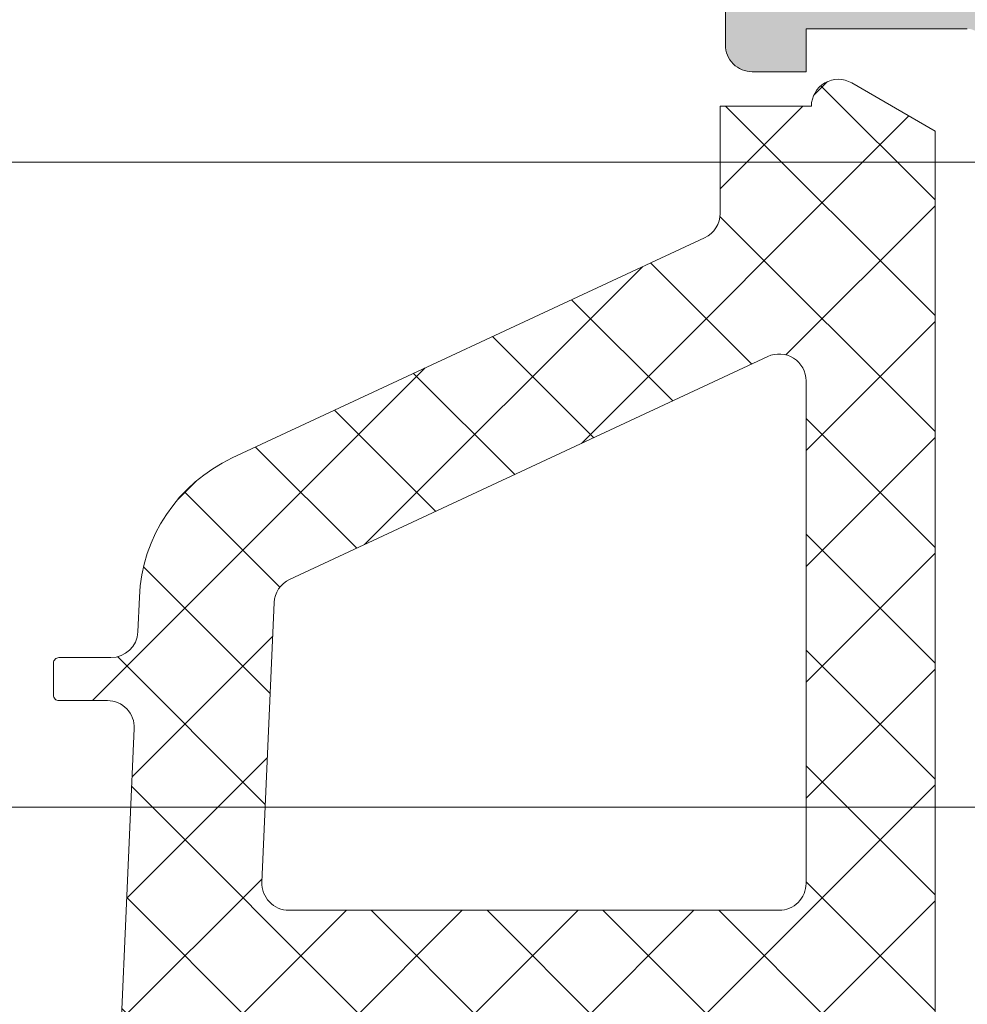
# Model space of a CAD drawing. Header units: millimetres. Extents: x 213386 to 506888, y 183055 to 450952.
# Tile 36 of 256: x 374986 to 375003, y 284341 to 284360. Entities that reach past the tile are written whole.
import ezdxf

# ---------------------------------------------------------------- set-up
doc = ezdxf.new("R2010")
doc.units = ezdxf.units.MM
doc.layers.add('FASÁDA DETAILNÍ', color=255, linetype='Continuous', lineweight=0)
pattern_1 = [(135, (393553.1330540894, 283048.1544064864), (-1.077630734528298, -1.077630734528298), []), (225, (393553.1330540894, 283048.1544064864), (1.077630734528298, -1.077630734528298), [])]

msp = doc.modelspace()

# ---------------------------------------------------------------- hatches: boundary and pattern name
at = {"layer": 'FASÁDA DETAILNÍ'}
h = msp.add_hatch(color=256, dxfattribs=at)
edge = h.paths.add_edge_path()
edge.add_arc((375021.9434573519, 284359.2163388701), 0.120000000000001, 360.0000000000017, 450.00000000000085, ccw=False)
edge.add_line((375022.0634573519, 284359.2163388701), (375022.0634573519, 284356.4563408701))
edge.add_arc((375022.3634573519, 284356.4563408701), 0.3000000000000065, 540, 629.9999999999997)
edge.add_line((375022.3634573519, 284356.1563408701), (375023.343431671, 284356.1563408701))
edge.add_arc((375023.343431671, 284356.4563408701), 0.3000000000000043, 269.9999999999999, 360)
edge.add_line((375023.643431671, 284356.4563408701), (375023.643431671, 284358.3363518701))
edge.add_arc((375023.7222987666, 284358.6038952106), 0.2789255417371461, 178.8371299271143, 253.5754054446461, ccw=False)
edge.add_line((375023.443430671, 284358.6095558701), (375023.443430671, 284359.06314987))
edge.add_arc((375023.7222681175, 284359.068818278), 0.2788950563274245, 106.41987641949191, 181.1645893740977, ccw=False)
edge.add_line((375023.643431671, 284359.3363388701), (375024.4436063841, 284359.3363388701))
edge.add_arc((375024.4436063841, 284360.3363388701), 0.9999999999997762, 269.9999999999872, 359.9999999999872)
edge.add_line((375025.4436063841, 284360.3363388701), (375025.4436063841, 284363.8363462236))
edge.add_arc((375024.443586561, 284363.8363264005), 1.000019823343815, 360.001135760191, 449.9988642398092)
edge.add_line((375024.4436063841, 284364.8363462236), (375023.9436063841, 284364.8363462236))
edge.add_line((375023.9436063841, 284364.8363462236), (375023.9436063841, 284362.3363462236))
edge.add_arc((375022.9435609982, 284362.3363916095), 1.000045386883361, 270.0026002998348, 359.9973997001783, ccw=False)
edge.add_line((375022.9436063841, 284361.3363462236), (375021.6435880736, 284361.3363462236))
edge.add_arc((375021.6436405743, 284362.3363987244), 1.000052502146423, 180.0030079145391, 269.9969920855, ccw=False)
edge.add_line((375020.6435880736, 284362.3363462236), (375020.6435880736, 284369.3363462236))
edge.add_arc((375021.1687098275, 284369.8363462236), 0.7250881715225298, 136.4038161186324, 223.5961838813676, ccw=False)
edge.add_line((375020.6435880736, 284370.3363462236), (375020.6435880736, 284376.3704343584))
edge.add_arc((375021.6436405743, 284376.3703818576), 1.000052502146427, 450.0030079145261, 539.9969920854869, ccw=False)
edge.add_line((375021.6435880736, 284377.3704343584), (375022.9436063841, 284377.3704343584))
edge.add_arc((375022.9435609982, 284376.3703889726), 1.000045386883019, 360.00260029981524, 449.9973997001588, ccw=False)
edge.add_line((375023.9436063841, 284376.3704343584), (375023.9436063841, 284374.8363462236))
edge.add_line((375023.9436063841, 284374.8363462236), (375024.5436124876, 284374.8363462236))
edge.add_line((375024.5436124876, 284374.8363462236), (375025.6435880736, 284375.9363523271))
edge.add_line((375025.6435880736, 284375.9363523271), (375025.6435880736, 284379.3363462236))
edge.add_line((375025.6435880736, 284379.3363462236), (374998.6436872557, 284379.3363462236))
edge.add_line((374998.6436872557, 284379.3363462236), (374998.6436872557, 284375.9363523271))
edge.add_line((374998.6436872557, 284375.9363523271), (374999.7436628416, 284374.8363462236))
edge.add_line((374999.7436628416, 284374.8363462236), (375000.3436689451, 284374.8363462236))
edge.add_line((375000.3436689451, 284374.8363462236), (375000.3436689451, 284376.3704343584))
edge.add_arc((375001.343714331, 284376.3703889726), 1.000045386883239, 450.0026002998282, 539.9973997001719, ccw=False)
edge.add_line((375001.3436689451, 284377.3704343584), (375002.6436872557, 284377.3704343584))
edge.add_arc((375002.6436347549, 284376.3703818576), 1.000052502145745, 360.00300791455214, 449.99699208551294, ccw=False)
edge.add_line((375003.6436872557, 284376.3704343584), (375003.6436872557, 284370.3363462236))
edge.add_arc((375003.1185655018, 284369.8363462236), 0.7250881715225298, 316.40381611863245, 403.59618388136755, ccw=False)
edge.add_line((375003.6436872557, 284369.3363462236), (375003.6436872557, 284362.3363462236))
edge.add_arc((375002.6436347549, 284362.3363987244), 1.000052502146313, 270.00300791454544, 359.99699208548, ccw=False)
edge.add_line((375002.6436872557, 284361.3363462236), (375001.3436689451, 284361.3363462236))
edge.add_arc((375001.343714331, 284362.3363916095), 1.000045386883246, 180.0026002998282, 269.9973997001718, ccw=False)
edge.add_line((375000.3436689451, 284362.3363462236), (375000.3436689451, 284364.8363462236))
edge.add_line((375000.3436689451, 284364.8363462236), (374999.8436689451, 284364.8363462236))
edge.add_arc((374999.8436887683, 284363.8363264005), 1.000019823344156, 450.0011357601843, 539.9988642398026)
edge.add_line((374998.8436689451, 284363.8363462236), (374998.8436689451, 284359.3363462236))
edge.add_arc((374999.343658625, 284359.3363359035), 0.4999896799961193, 539.9988173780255, 630.0011826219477)
edge.add_line((374999.3436689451, 284358.8363462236), (375000.3436689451, 284358.8363462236))
edge.add_line((375000.3436689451, 284358.8363462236), (375000.3436689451, 284359.6363492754))
edge.add_line((375000.3436689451, 284359.6363492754), (375003.3436842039, 284359.6363492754))
edge.add_arc((375003.343686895, 284359.3363415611), 0.3000077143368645, 359.99948607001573, 450.0005139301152, ccw=False)
edge.add_arc((375003.5648581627, 284359.068818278), 0.2788950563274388, 358.83541062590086, 433.58012358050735, ccw=False)
edge.add_line((375003.8436956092, 284359.0631498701), (375003.8436956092, 284358.6095558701))
edge.add_arc((375003.5648275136, 284358.6038952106), 0.2789255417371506, 286.4245945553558, 361.1628700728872, ccw=False)
edge.add_line((375003.6436946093, 284358.3363518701), (375003.6436946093, 284356.4563408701))
edge.add_arc((375003.9436946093, 284356.4563408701), 0.3000000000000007, 539.9999999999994, 629.9999999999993)
edge.add_line((375003.9436946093, 284356.1563408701), (375004.9236689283, 284356.1563408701))
edge.add_arc((375004.9236689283, 284356.4563408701), 0.3000000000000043, 270, 360)
edge.add_line((375005.2236689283, 284356.4563408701), (375005.2236689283, 284359.2163388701))
edge.add_arc((375005.3436689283, 284359.2163388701), 0.1200000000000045, 450, 539.9999999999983, ccw=False)
edge.add_line((375005.3436689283, 284359.3363388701), (375009.6436946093, 284359.3363388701))
edge.add_arc((375009.6436946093, 284358.8363388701), 0.4999999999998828, 360.000000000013, 450.0000000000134, ccw=False)
edge.add_line((375010.1436946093, 284358.8363388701), (375010.1436946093, 284358.13633887))
edge.add_line((375010.1436946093, 284358.13633887), (375008.7621991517, 284355.743518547))
edge.add_arc((375008.8818143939, 284355.6744586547), 0.1381197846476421, 509.9999999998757, 637.702437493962)
edge.add_arc((375008.4341960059, 284360.5158098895), 4.999999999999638, 275.3492280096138, 341.2905992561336)
edge.add_arc((375013.6435631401, 284358.7515836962), 0.5000000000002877, 378.7094007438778, 521.2905992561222, ccw=False)
edge.add_arc((375018.8529302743, 284360.5158098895), 4.999999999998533, 198.7094007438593, 264.6507719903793)
edge.add_arc((375018.4053118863, 284355.6744586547), 0.1381197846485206, 262.2975625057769, 389.9999999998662)
edge.add_line((375018.5249271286, 284355.743518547), (375017.143431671, 284358.13633887))
edge.add_line((375017.143431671, 284358.13633887), (375017.143431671, 284358.8363388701))
edge.add_arc((375017.643431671, 284358.8363388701), 0.5000000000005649, 449.9999999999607, 539.9999999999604, ccw=False)
edge.add_line((375017.643431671, 284359.3363388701), (375021.9434573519, 284359.3363388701))
edge = h.paths.add_edge_path(flags=16)
edge.add_arc((375006.6436796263, 284377.2363401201), 0.5, 450, 540, ccw=False)
edge.add_line((375006.6436796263, 284377.7363401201), (375018.6435880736, 284377.7363401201))
edge.add_arc((375018.6435880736, 284377.2363401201), 0.5, 360, 450, ccw=False)
edge.add_line((375019.1435880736, 284377.2363401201), (375019.1435880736, 284361.5363584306))
edge.add_arc((375018.6435880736, 284361.5363584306), 0.5, 270, 360, ccw=False)
edge.add_line((375018.6435880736, 284361.0363584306), (375006.6436796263, 284361.0363584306))
edge.add_arc((375006.6436796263, 284361.5363584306), 0.5, 180, 270, ccw=False)
edge.add_line((375006.1436796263, 284361.5363584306), (375006.1436796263, 284363.0363584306))
edge.add_line((375006.1436796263, 284363.0363584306), (375005.6436796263, 284363.0363584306))
edge.add_arc((375005.6436796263, 284363.5363584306), 0.5000000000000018, 180.0000000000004, 270, ccw=False)
edge.add_line((375005.1436796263, 284363.5363584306), (375005.1436796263, 284375.2363401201))
edge.add_arc((375005.6436796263, 284375.2363401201), 0.5, 450, 539.9999999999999, ccw=False)
edge.add_line((375005.6436796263, 284375.7363401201), (375006.1436796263, 284375.7363401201))
edge.add_line((375006.1436796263, 284375.7363401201), (375006.1436796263, 284377.2363401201))
h = msp.add_hatch(dxfattribs=at)
h.set_pattern_fill('LINIE', color=256, scale=1.2, angle=90, style=0)
h.set_pattern_definition([(90, (375022.9265501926, 284316.2117331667), (-1.2, 7.347638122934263e-17), [])])
edge = h.paths.add_edge_path()
edge.add_arc((375004.9527777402, 284319.7464295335), 0.2999999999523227, 359.9979246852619, 449.9979247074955)
edge.add_line((375004.9527886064, 284320.0464295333), (375004.1424572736, 284320.0464581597))
edge.add_arc((375004.1424727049, 284320.5464554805), 0.499997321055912, 179.9976177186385, 269.99823168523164, ccw=False)
edge.add_line((375003.6424753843, 284320.5464762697), (375003.6411548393, 284321.3875485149))
edge.add_arc((375003.4411548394, 284321.3875485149), 0.1999999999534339, 0, 90.00000001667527)
edge.add_line((375003.4411548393, 284321.5875485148), (374999.3411548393, 284321.5875485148))
edge.add_arc((374999.3411548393, 284322.0875485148), 0.5, 180, 270, ccw=False)
edge.add_line((374998.8411548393, 284322.0875485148), (374998.8411548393, 284322.9182977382))
edge.add_arc((374999.8411548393, 284322.9182977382), 1.000000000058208, 105.00000000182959, 180, ccw=False)
edge.add_line((374999.5823357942, 284323.8842235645), (375000.3411548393, 284324.0875485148))
edge.add_line((375000.3411548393, 284324.0875485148), (375000.3411548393, 284323.0875485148))
edge.add_line((375000.3411548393, 284323.0875485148), (375002.6411548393, 284323.0875485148))
edge.add_arc((375002.6394455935, 284324.091674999), 1.004127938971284, 270.0975300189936, 359.7659122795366)
edge.add_line((375003.643565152, 284324.0875725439), (375003.643565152, 284327.087450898))
edge.add_arc((375002.6394458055, 284327.0834225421), 1.004127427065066, 0.2298596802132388, 89.9024820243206)
edge.add_line((375002.6411548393, 284328.0875485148), (375000.3411548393, 284328.0875485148))
edge.add_line((375000.3411548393, 284328.0875485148), (375000.3411548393, 284327.0875485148))
edge.add_line((375000.3411548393, 284327.0875485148), (374999.5823357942, 284327.2908734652))
edge.add_arc((374999.8411548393, 284328.2567992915), 1.000000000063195, 180.0000000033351, 254.99999999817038, ccw=False)
edge.add_line((374998.8411548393, 284328.2567992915), (374998.8411548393, 284329.0875485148))
edge.add_arc((374999.3411548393, 284329.0875485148), 0.5, 90, 180, ccw=False)
edge.add_line((374999.3411548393, 284329.5875485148), (375003.4411548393, 284329.5875485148))
edge.add_arc((375003.4394262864, 284329.7917216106), 0.2041804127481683, 270.4850610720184, 358.844131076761)
edge.add_line((375003.643565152, 284329.7876028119), (375003.6435880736, 284355.6289696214))
edge.add_arc((375004.1435853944, 284355.6289541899), 0.4999973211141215, 89.99761771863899, 179.9982316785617, ccw=False)
edge.add_line((375004.1436061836, 284356.1289515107), (375004.9539375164, 284356.1289228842))
edge.add_arc((375004.9539483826, 284356.428922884), 0.3000000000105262, 269.9979247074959, 359.997924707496)
edge.add_line((375005.2539483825, 284356.4289120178), (375005.2537033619, 284358.8289104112))
edge.add_arc((375005.7536993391, 284358.8288949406), 0.4999959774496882, 89.99762222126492, 179.9982271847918, ccw=False)
edge.add_line((375005.753720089, 284359.3288909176), (375009.2302615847, 284359.3287642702))
edge.add_arc((375009.0879150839, 284358.3389513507), 0.9999960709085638, -32.72909139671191, 81.81631665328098, ccw=False)
edge.add_line((375009.9291481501, 284357.798285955), (375008.6105957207, 284355.5146768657))
edge.add_arc((375009.0435993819, 284355.2646612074), 0.4999999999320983, 149.9979280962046, 179.9978647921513)
edge.add_line((375008.5435993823, 284355.2646798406), (375008.5425130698, 284320.9104110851))
edge.add_arc((375009.0425130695, 284320.9103934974), 0.500000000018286, 179.9979846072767, 209.9979213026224)
edge.add_line((375008.6094912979, 284320.6604092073), (375009.9278782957, 284318.3767046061))
edge.add_arc((375009.086606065, 284317.836100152), 0.9999960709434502, -81.82046724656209, 32.72494080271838, ccw=False)
edge.add_line((375009.2288808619, 284316.8462769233), (375005.7523393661, 284316.8464035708))
edge.add_arc((375005.7523548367, 284317.346399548), 0.4999959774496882, 179.9976222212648, 269.99822718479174, ccw=False)
edge.add_line((375005.2523588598, 284317.3464202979), (375005.25277774, 284319.7464186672))
edge = h.paths.add_edge_path(flags=16)
edge.add_line((375005.4430533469, 284343.9375422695), (375006.7430474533, 284343.9375422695))
edge.add_arc((375006.7430510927, 284344.4375386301), 0.4999963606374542, 269.9995829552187, 360.0004170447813)
edge.add_line((375007.2430474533, 284344.4375422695), (375007.2430474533, 284353.287536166))
edge.add_arc((375006.7430510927, 284353.2875398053), 0.4999963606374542, 359.9995829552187, 450.0004170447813)
edge.add_line((375006.7430474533, 284353.787536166), (375005.4430533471, 284353.787536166))
edge.add_arc((375005.4430367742, 284353.2875361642), 0.500000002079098, 89.99810088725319, 179.9999997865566)
edge.add_line((375004.9430367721, 284353.287536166), (375004.9430367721, 284344.4375422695))
edge.add_arc((375005.4430367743, 284344.4375422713), 0.5000000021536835, 180.0000002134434, 270.0018990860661)
edge = h.paths.add_edge_path(flags=16)
edge.add_arc((375005.4430367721, 284333.7375361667), 0.5, 180, 270)
edge.add_line((375005.4430367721, 284333.2375361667), (375006.7430474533, 284333.2375361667))
edge.add_arc((375006.7430474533, 284333.7375361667), 0.5, 270, 360)
edge.add_line((375007.2430474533, 284333.7375361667), (375007.2430474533, 284342.4375422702))
edge.add_arc((375006.7430474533, 284342.4375422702), 0.4999999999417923, 0, 90)
edge.add_line((375006.7430474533, 284342.9375422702), (375005.4430367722, 284342.9375422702))
edge.add_arc((375005.4430367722, 284342.4375422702), 0.5, 90, 180)
edge.add_line((375004.9430367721, 284342.4375422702), (375004.9430367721, 284333.7375361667))
edge = h.paths.add_edge_path(flags=16)
edge.add_arc((375006.7430510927, 284331.7375398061), 0.4999963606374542, 359.9995829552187, 450.0004170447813)
edge.add_line((375006.7430474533, 284332.2375361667), (375005.4430533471, 284332.2375361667))
edge.add_arc((375005.4430367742, 284331.7375361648), 0.5000000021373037, 89.99810089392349, 179.9999997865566)
edge.add_line((375004.9430367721, 284331.7375361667), (375004.9430367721, 284322.8875270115))
edge.add_arc((375005.4430215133, 284322.8875270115), 0.4999847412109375, 180, 270)
edge.add_line((375005.4430215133, 284322.3875422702), (375006.7430321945, 284322.3875422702))
edge.add_arc((375006.7430321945, 284322.887557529), 0.5000152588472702, 270, 360)
edge.add_line((375007.2430474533, 284322.887557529), (375007.2430474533, 284331.7375361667))
h = msp.add_hatch(dxfattribs=at)
h.set_pattern_fill('ANSI37', color=256, scale=0.48, angle=90, style=0)
h.set_pattern_definition(pattern_1)
edge = h.paths.add_edge_path(flags=16)
edge.add_line((374999.3078820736, 284325.9350692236), (375000.7007360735, 284326.0348132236))
edge.add_arc((375000.7435935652, 284325.4363463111), 0.5999995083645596, -8.348756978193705e-06, 94.09608051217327, ccw=False)
edge.add_arc((375000.7435935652, 284325.4363461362), 0.5999995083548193, -94.09608051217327, 8.348756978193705e-06, ccw=False)
edge.add_line((375000.7007360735, 284324.8378792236), (374999.3078820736, 284324.9376232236))
edge.add_arc((374999.34359655, 284325.4363462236), 0.5000001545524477, 94.09606439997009, 265.90393560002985, ccw=False)
edge = h.paths.add_edge_path(flags=16)
edge.add_arc((374996.1435884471, 284323.8363495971), 0.4999996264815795, -4.280210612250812e-05, 90.00004280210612, ccw=False)
edge.add_line((374996.6435880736, 284323.8363492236), (374996.6435880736, 284320.2426642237))
edge.add_arc((374996.1435877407, 284320.2426642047), 0.5000003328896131, -113.21802660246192, 2.167783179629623e-06, ccw=False)
edge.add_line((374995.9464720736, 284319.7831582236), (374989.6153700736, 284322.4990362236))
edge.add_arc((374989.8124859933, 284322.9585415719), 0.4999998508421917, 177.4998893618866, 246.7819182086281, ccw=False)
edge.add_line((374989.3129620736, 284322.9803522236), (374989.3512880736, 284323.8581592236))
edge.add_arc((374989.8508116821, 284323.8363497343), 0.4999994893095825, 89.99995514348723, 177.5000208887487, ccw=False)
edge.add_line((374989.8508120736, 284324.3363492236), (374996.1435880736, 284324.3363492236))
edge = h.paths.add_edge_path(flags=16)
edge.add_line((374990.7354260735, 284349.3902682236), (374999.6322790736, 284353.5389382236))
edge.add_arc((374999.8435882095, 284353.0857844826), 0.4999998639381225, -2.9675312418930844e-05, 115.00000791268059, ccw=False)
edge.add_line((375000.3435880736, 284353.0857842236), (375000.3435880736, 284343.7363492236))
edge.add_arc((374999.8435884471, 284343.7363488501), 0.4999996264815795, -90.00004280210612, 4.280210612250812e-05, ccw=False)
edge.add_line((374999.8435880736, 284343.2363492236), (374990.7196650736, 284343.2363492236))
edge.add_arc((374990.7196652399, 284343.7363492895), 0.5000000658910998, 177.4999727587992, 269.9999809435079, ccw=False)
edge.add_line((374990.2201410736, 284343.7581592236), (374990.4472110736, 284348.9589232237))
edge.add_arc((374990.9467364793, 284348.9371134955), 0.5000012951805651, 115.00009198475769, 177.5000025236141, ccw=False)
edge = h.paths.add_edge_path(flags=16)
edge.add_arc((374999.8435884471, 284340.5363495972), 0.4999996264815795, -4.280210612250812e-05, 90.00004280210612, ccw=False)
edge.add_line((375000.3435880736, 284340.5363492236), (375000.3435880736, 284333.3363492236))
edge.add_arc((374999.8435884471, 284333.3363488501), 0.4999996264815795, -90.00004280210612, 4.280210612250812e-05, ccw=False)
edge.add_line((374999.8435880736, 284332.8363492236), (374998.6435880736, 284332.8363492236))
edge.add_arc((374998.6435865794, 284330.8363507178), 1.99999850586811, 89.99995719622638, 180.0000428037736)
edge.add_line((374996.6435880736, 284330.8363492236), (374996.6435880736, 284327.0363492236))
edge.add_arc((374996.1435884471, 284327.0363488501), 0.4999996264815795, -90.00004280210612, 4.280210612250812e-05, ccw=False)
edge.add_line((374996.1435880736, 284326.5363492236), (374989.9905270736, 284326.5363492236))
edge.add_arc((374989.9905272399, 284327.0363492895), 0.5000000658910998, 177.4999727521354, 269.9999809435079, ccw=False)
edge.add_line((374989.4910030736, 284327.0581592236), (374989.7311380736, 284332.5581592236))
edge.add_arc((374990.2306616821, 284332.5363497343), 0.4999994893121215, 89.99995514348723, 177.500020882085, ccw=False)
edge.add_line((374990.2306620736, 284333.0363492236), (374995.5435880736, 284333.0363492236))
edge.add_arc((374995.5435880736, 284334.1363492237), 1.100000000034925, 270, 450)
edge.add_line((374995.5435880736, 284335.2363492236), (374990.3703770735, 284335.2363492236))
edge.add_arc((374990.3703772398, 284335.7363492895), 0.5000000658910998, 177.4999727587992, 269.9999809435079, ccw=False)
edge.add_line((374989.8708530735, 284335.7581592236), (374990.0804260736, 284340.5581592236))
edge.add_arc((374990.5799496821, 284340.5363497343), 0.4999994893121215, 89.99995514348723, 177.500020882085, ccw=False)
edge.add_line((374990.5799500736, 284341.0363492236), (374999.8435880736, 284341.0363492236))
edge = h.paths.add_edge_path()
edge.add_line((374998.4571310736, 284355.7494022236), (374989.6692650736, 284351.6515532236))
edge.add_ellipse((374990.9371225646, 284348.9326278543), major_axis=(-3.000002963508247, 0), ratio=1, start_angle=295.0000306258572, end_angle=357.4999411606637)
edge.add_line((374987.9399750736, 284349.0634892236), (374987.9116410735, 284348.4145392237))
edge.add_ellipse((374987.4121174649, 284348.4363487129), major_axis=(-0.4999994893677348, 0), ratio=1, start_angle=89.99995515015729, end_angle=177.5000208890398, ccw=False)
edge.add_line((374987.4121170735, 284347.9363492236), (374986.4435880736, 284347.9363492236))
edge.add_ellipse((374986.4435879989, 284347.8363492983), major_axis=(-0.0999999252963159, 0), ratio=1, start_angle=-90.0000428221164, end_angle=4.278876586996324e-05)
edge.add_line((374986.3435880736, 284347.8363492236), (374986.3435880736, 284347.2363492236))
edge.add_ellipse((374986.4435879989, 284347.236349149), major_axis=(-0.09999992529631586, 0), ratio=1, start_angle=-4.278876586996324e-05, end_angle=90.0000428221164)
edge.add_line((374986.4435880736, 284347.1363492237), (374987.3466260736, 284347.1363492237))
edge.add_ellipse((374987.3466259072, 284346.6363491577), major_axis=(-0.5000000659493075, 0), ratio=1, start_angle=177.4999727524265, end_angle=269.9999809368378, ccw=False)
edge.add_line((374987.8461500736, 284346.6145392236), (374987.4523120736, 284337.7142452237))
edge.add_ellipse((374986.9528007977, 284337.7363493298), major_axis=(-0.5000001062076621, 0), ratio=1, start_angle=89.99991701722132, end_angle=177.466230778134, ccw=False)
edge.add_line((374986.9528000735, 284337.2363492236), (374986.3435880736, 284337.2363492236))
edge.add_ellipse((374986.3435879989, 284337.1363492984), major_axis=(-0.09999992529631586, 0), ratio=1, start_angle=-90.00004278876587, end_angle=4.278876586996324e-05)
edge.add_line((374986.2435880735, 284337.1363492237), (374986.2435880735, 284336.5363492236))
edge.add_ellipse((374986.3435879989, 284336.536349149), major_axis=(-0.09999992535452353, 0), ratio=1, start_angle=-4.278876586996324e-05, end_angle=90.00004278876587)
edge.add_line((374986.3435880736, 284336.4363492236), (374986.8731500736, 284336.4363492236))
edge.add_ellipse((374986.8731503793, 284335.9363487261), major_axis=(-0.5000004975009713, 0), ratio=1, start_angle=177.4663020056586, end_angle=270.00003503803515, ccw=False)
edge.add_line((374987.3726620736, 284335.9142452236), (374986.8620060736, 284324.3740202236))
edge.add_ellipse((374986.3624814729, 284324.395829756), major_axis=(-0.5000004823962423, 0), ratio=1, start_angle=86.78294269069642, end_angle=177.5000209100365, ccw=False)
edge.add_line((374986.3344220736, 284323.8966172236), (374981.2006790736, 284324.1851802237))
edge.add_ellipse((374981.3162344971, 284324.5955982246), major_axis=(-0.4263754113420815, 0), ratio=1, start_angle=-69.24102762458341, end_angle=74.27514553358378, ccw=False)
edge.add_line((374981.1651110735, 284324.9942932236), (374981.3977140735, 284324.9930532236))
edge.add_line((374981.3977140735, 284324.9930532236), (374983.2802930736, 284324.6949152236))
edge.add_line((374983.2802930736, 284324.6949152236), (374986.1295780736, 284325.0953412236))
edge.add_ellipse((374986.087827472, 284325.3924218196), major_axis=(-0.2999999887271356, 0), ratio=1, start_angle=97.99974403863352, end_angle=214.5977463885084)
edge.add_ellipse((374983.8652563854, 284323.8593084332), major_axis=(-3.000047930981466, 0), ratio=1, start_angle=214.5976412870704, end_angle=288.0084245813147)
edge.add_line((374982.9377710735, 284326.7123872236), (374980.6828800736, 284326.0788112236))
edge.add_ellipse((374980.843809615, 284325.3035987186), major_axis=(-0.791740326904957, 0), ratio=1, start_angle=281.7276897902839, end_angle=353.2016537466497)
edge.add_line((374980.0576360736, 284325.3973212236), (374980.0564150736, 284324.3391112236))
edge.add_ellipse((374981.2355012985, 284324.4682354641), major_axis=(-1.186135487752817, 0), ratio=1, start_angle=6.249678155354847, end_angle=71.34442355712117)
edge.add_line((374980.8560820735, 284323.3444212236), (374984.0974220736, 284322.2500882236))
edge.add_line((374984.0974220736, 284322.2500882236), (374992.1472170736, 284319.3603102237))
edge.add_line((374992.1472170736, 284319.3603102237), (375002.0450940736, 284315.0275012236))
edge.add_ellipse((375002.2433641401, 284315.4865102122), major_axis=(-0.5000002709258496, 0), ratio=1, start_angle=66.63795052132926, end_angle=179.933423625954)
edge.add_line((375002.7433640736, 284315.4859292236), (375002.7439990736, 284316.0326302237))
edge.add_ellipse((375002.2439989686, 284316.0332104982), major_axis=(-0.5000004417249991, 0), ratio=1, start_angle=179.9335054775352, end_angle=246.0791754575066)
edge.add_line((375002.4467360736, 284316.4902642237), (374999.2427330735, 284317.8920202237))
edge.add_ellipse((374999.6435874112, 284318.8081613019), major_axis=(-0.9999993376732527, 0), ratio=1, start_angle=-5.28106040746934e-05, end_angle=66.36838527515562, ccw=False)
edge.add_line((374998.6435880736, 284318.8081622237), (374998.6435880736, 284324.0361042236))
edge.add_line((374998.6435880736, 284324.0361042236), (375000.4430670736, 284324.0361132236))
edge.add_line((375000.4430670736, 284324.0361132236), (375000.5810090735, 284323.5213122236))
edge.add_ellipse((375000.8581630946, 284323.6360774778), major_axis=(-0.2999756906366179, 0), ratio=1, start_angle=22.4937002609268, end_angle=112.5035667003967)
edge.add_line((375000.9729760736, 284323.3589432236), (375002.2431030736, 284324.2081102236))
edge.add_ellipse((375001.7433823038, 284325.073974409), major_axis=(-0.9997207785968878, 0), ratio=1, start_angle=119.9907606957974, end_angle=180.0076118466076)
edge.add_line((375002.7431030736, 284325.0741072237), (375002.7430720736, 284325.7984682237))
edge.add_ellipse((375001.7433342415, 284325.7982601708), major_axis=(-0.9997378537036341, 0), ratio=1, start_angle=180.0119236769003, end_angle=240.0086750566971)
edge.add_line((375002.2430720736, 284326.6641342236), (375000.9729760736, 284327.5133012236))
edge.add_ellipse((375000.8581641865, 284327.2361537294), major_axis=(-0.2999875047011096, 0), ratio=1, start_angle=247.4975938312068, end_angle=337.501396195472)
edge.add_line((375000.5810090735, 284327.3509472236), (375000.4430370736, 284326.8361312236))
edge.add_line((375000.4430370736, 284326.8361312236), (374998.6435880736, 284326.8361232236))
edge.add_line((374998.6435880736, 284326.8361232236), (374998.6435880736, 284330.0363502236))
edge.add_ellipse((374998.9435878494, 284330.0363504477), major_axis=(-0.2999997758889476, 0), ratio=1, start_angle=-90.0000428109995, end_angle=4.278876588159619e-05, ccw=False)
edge.add_line((374998.9435880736, 284330.3363502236), (375002.2435840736, 284330.3363502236))
edge.add_ellipse((375002.2435844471, 284330.8363498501), major_axis=(-0.4999996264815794, 0), ratio=1, start_angle=89.99995719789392, end_angle=180.0000428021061)
edge.add_line((375002.7435840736, 284330.8363502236), (375002.7435840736, 284357.7339722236))
edge.add_line((375002.7435840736, 284357.7339722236), (375001.1931920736, 284358.6290902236))
edge.add_ellipse((375000.9431919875, 284358.1960776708), major_axis=(-0.4999999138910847, 0), ratio=1, start_angle=239.9999829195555, end_angle=359.9999366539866)
edge.add_line((375000.4431920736, 284358.1960782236), (374998.7458210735, 284358.1960782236))
edge.add_line((374998.7458210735, 284358.1960782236), (374998.7458210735, 284356.2025562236))
edge.add_ellipse((374998.2458208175, 284356.2025558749), major_axis=(-0.5000002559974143, 0), ratio=1, start_angle=115.0001285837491, end_angle=180.0000399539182, ccw=False)
h = msp.add_hatch(dxfattribs=at)
h.set_pattern_fill('ANSI37', color=256, scale=0.48, angle=90, style=0)
h.set_pattern_definition(pattern_1)
edge = h.paths.add_edge_path(flags=16)
edge.add_line((374999.3078822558, 284325.9350692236), (375000.7007362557, 284326.0348132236))
edge.add_arc((375000.7435937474, 284325.4363463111), 0.5999995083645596, -8.348756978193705e-06, 94.09608051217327, ccw=False)
edge.add_arc((375000.7435937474, 284325.4363461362), 0.5999995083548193, -94.09608051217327, 8.348756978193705e-06, ccw=False)
edge.add_line((375000.7007362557, 284324.8378792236), (374999.3078822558, 284324.9376232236))
edge.add_arc((374999.3435967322, 284325.4363462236), 0.5000001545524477, 94.09606439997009, 265.90393560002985, ccw=False)
edge = h.paths.add_edge_path(flags=16)
edge.add_arc((374996.1435886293, 284323.8363495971), 0.4999996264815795, -4.280210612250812e-05, 90.00004280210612, ccw=False)
edge.add_line((374996.6435882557, 284323.8363492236), (374996.6435882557, 284320.2426642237))
edge.add_arc((374996.1435879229, 284320.2426642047), 0.5000003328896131, -113.21802660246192, 2.167783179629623e-06, ccw=False)
edge.add_line((374995.9464722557, 284319.7831582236), (374989.6153702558, 284322.4990362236))
edge.add_arc((374989.8124861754, 284322.9585415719), 0.4999998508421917, 177.4998893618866, 246.7819182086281, ccw=False)
edge.add_line((374989.3129622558, 284322.9803522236), (374989.3512882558, 284323.8581592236))
edge.add_arc((374989.8508118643, 284323.8363497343), 0.4999994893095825, 89.99995514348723, 177.5000208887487, ccw=False)
edge.add_line((374989.8508122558, 284324.3363492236), (374996.1435882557, 284324.3363492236))
edge = h.paths.add_edge_path(flags=16)
edge.add_line((374990.7354262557, 284349.3902682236), (374999.6322792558, 284353.5389382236))
edge.add_arc((374999.8435883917, 284353.0857844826), 0.4999998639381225, -2.9675312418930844e-05, 115.00000791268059, ccw=False)
edge.add_line((375000.3435882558, 284353.0857842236), (375000.3435882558, 284343.7363492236))
edge.add_arc((374999.8435886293, 284343.7363488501), 0.4999996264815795, -90.00004280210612, 4.280210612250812e-05, ccw=False)
edge.add_line((374999.8435882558, 284343.2363492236), (374990.7196652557, 284343.2363492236))
edge.add_arc((374990.719665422, 284343.7363492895), 0.5000000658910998, 177.4999727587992, 269.9999809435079, ccw=False)
edge.add_line((374990.2201412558, 284343.7581592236), (374990.4472112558, 284348.9589232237))
edge.add_arc((374990.9467366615, 284348.9371134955), 0.5000012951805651, 115.00009198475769, 177.5000025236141, ccw=False)
edge = h.paths.add_edge_path(flags=16)
edge.add_arc((374999.8435886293, 284340.5363495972), 0.4999996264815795, -4.280210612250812e-05, 90.00004280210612, ccw=False)
edge.add_line((375000.3435882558, 284340.5363492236), (375000.3435882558, 284333.3363492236))
edge.add_arc((374999.8435886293, 284333.3363488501), 0.4999996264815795, -90.00004280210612, 4.280210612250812e-05, ccw=False)
edge.add_line((374999.8435882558, 284332.8363492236), (374998.6435882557, 284332.8363492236))
edge.add_arc((374998.6435867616, 284330.8363507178), 1.99999850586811, 89.99995719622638, 180.0000428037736)
edge.add_line((374996.6435882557, 284330.8363492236), (374996.6435882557, 284327.0363492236))
edge.add_arc((374996.1435886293, 284327.0363488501), 0.4999996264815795, -90.00004280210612, 4.280210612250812e-05, ccw=False)
edge.add_line((374996.1435882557, 284326.5363492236), (374989.9905272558, 284326.5363492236))
edge.add_arc((374989.9905274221, 284327.0363492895), 0.5000000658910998, 177.4999727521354, 269.9999809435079, ccw=False)
edge.add_line((374989.4910032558, 284327.0581592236), (374989.7311382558, 284332.5581592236))
edge.add_arc((374990.2306618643, 284332.5363497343), 0.4999994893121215, 89.99995514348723, 177.500020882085, ccw=False)
edge.add_line((374990.2306622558, 284333.0363492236), (374995.5435882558, 284333.0363492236))
edge.add_arc((374995.5435882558, 284334.1363492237), 1.100000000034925, 270, 450)
edge.add_line((374995.5435882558, 284335.2363492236), (374990.3703772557, 284335.2363492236))
edge.add_arc((374990.370377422, 284335.7363492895), 0.5000000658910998, 177.4999727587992, 269.9999809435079, ccw=False)
edge.add_line((374989.8708532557, 284335.7581592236), (374990.0804262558, 284340.5581592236))
edge.add_arc((374990.5799498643, 284340.5363497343), 0.4999994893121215, 89.99995514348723, 177.500020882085, ccw=False)
edge.add_line((374990.5799502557, 284341.0363492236), (374999.8435882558, 284341.0363492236))
edge = h.paths.add_edge_path()
edge.add_line((374998.4571312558, 284355.7494022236), (374989.6692652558, 284351.6515532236))
edge.add_ellipse((374990.9371227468, 284348.9326278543), major_axis=(-3.000002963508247, 0), ratio=1, start_angle=295.0000306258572, end_angle=357.4999411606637)
edge.add_line((374987.9399752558, 284349.0634892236), (374987.9116412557, 284348.4145392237))
edge.add_ellipse((374987.4121176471, 284348.4363487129), major_axis=(-0.4999994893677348, 0), ratio=1, start_angle=89.99995515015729, end_angle=177.5000208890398, ccw=False)
edge.add_line((374987.4121172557, 284347.9363492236), (374986.4435882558, 284347.9363492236))
edge.add_ellipse((374986.443588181, 284347.8363492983), major_axis=(-0.0999999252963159, 0), ratio=1, start_angle=-90.0000428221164, end_angle=4.278876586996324e-05)
edge.add_line((374986.3435882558, 284347.8363492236), (374986.3435882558, 284347.2363492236))
edge.add_ellipse((374986.443588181, 284347.236349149), major_axis=(-0.09999992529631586, 0), ratio=1, start_angle=-4.278876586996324e-05, end_angle=90.0000428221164)
edge.add_line((374986.4435882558, 284347.1363492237), (374987.3466262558, 284347.1363492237))
edge.add_ellipse((374987.3466260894, 284346.6363491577), major_axis=(-0.5000000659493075, 0), ratio=1, start_angle=177.4999727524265, end_angle=269.9999809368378, ccw=False)
edge.add_line((374987.8461502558, 284346.6145392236), (374987.4523122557, 284337.7142452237))
edge.add_ellipse((374986.9528009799, 284337.7363493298), major_axis=(-0.5000001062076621, 0), ratio=1, start_angle=89.99991701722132, end_angle=177.466230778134, ccw=False)
edge.add_line((374986.9528002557, 284337.2363492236), (374986.3435882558, 284337.2363492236))
edge.add_ellipse((374986.3435881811, 284337.1363492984), major_axis=(-0.09999992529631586, 0), ratio=1, start_angle=-90.00004278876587, end_angle=4.278876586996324e-05)
edge.add_line((374986.2435882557, 284337.1363492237), (374986.2435882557, 284336.5363492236))
edge.add_ellipse((374986.3435881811, 284336.536349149), major_axis=(-0.09999992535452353, 0), ratio=1, start_angle=-4.278876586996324e-05, end_angle=90.00004278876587)
edge.add_line((374986.3435882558, 284336.4363492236), (374986.8731502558, 284336.4363492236))
edge.add_ellipse((374986.8731505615, 284335.9363487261), major_axis=(-0.5000004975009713, 0), ratio=1, start_angle=177.4663020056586, end_angle=270.00003503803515, ccw=False)
edge.add_line((374987.3726622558, 284335.9142452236), (374986.8620062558, 284324.3740202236))
edge.add_ellipse((374986.3624816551, 284324.395829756), major_axis=(-0.5000004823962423, 0), ratio=1, start_angle=86.78294269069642, end_angle=177.5000209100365, ccw=False)
edge.add_line((374986.3344222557, 284323.8966172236), (374981.2006792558, 284324.1851802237))
edge.add_ellipse((374981.3162346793, 284324.5955982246), major_axis=(-0.4263754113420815, 0), ratio=1, start_angle=-69.24102762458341, end_angle=74.27514553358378, ccw=False)
edge.add_line((374981.1651112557, 284324.9942932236), (374981.3977142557, 284324.9930532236))
edge.add_line((374981.3977142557, 284324.9930532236), (374983.2802932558, 284324.6949152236))
edge.add_line((374983.2802932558, 284324.6949152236), (374986.1295782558, 284325.0953412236))
edge.add_ellipse((374986.0878276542, 284325.3924218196), major_axis=(-0.2999999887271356, 0), ratio=1, start_angle=97.99974403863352, end_angle=214.5977463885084)
edge.add_ellipse((374983.8652565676, 284323.8593084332), major_axis=(-3.000047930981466, 0), ratio=1, start_angle=214.5976412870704, end_angle=288.0084245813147)
edge.add_line((374982.9377712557, 284326.7123872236), (374980.6828802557, 284326.0788112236))
edge.add_ellipse((374980.8438097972, 284325.3035987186), major_axis=(-0.791740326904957, 0), ratio=1, start_angle=281.7276897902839, end_angle=353.2016537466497)
edge.add_line((374980.0576362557, 284325.3973212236), (374980.0564152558, 284324.3391112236))
edge.add_ellipse((374981.2355014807, 284324.4682354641), major_axis=(-1.186135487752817, 0), ratio=1, start_angle=6.249678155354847, end_angle=71.34442355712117)
edge.add_line((374980.8560822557, 284323.3444212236), (374984.0974222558, 284322.2500882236))
edge.add_line((374984.0974222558, 284322.2500882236), (374992.1472172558, 284319.3603102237))
edge.add_line((374992.1472172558, 284319.3603102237), (375002.0450942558, 284315.0275012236))
edge.add_ellipse((375002.2433643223, 284315.4865102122), major_axis=(-0.5000002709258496, 0), ratio=1, start_angle=66.63795052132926, end_angle=179.933423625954)
edge.add_line((375002.7433642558, 284315.4859292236), (375002.7439992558, 284316.0326302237))
edge.add_ellipse((375002.2439991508, 284316.0332104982), major_axis=(-0.5000004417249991, 0), ratio=1, start_angle=179.9335054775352, end_angle=246.0791754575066)
edge.add_line((375002.4467362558, 284316.4902642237), (374999.2427332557, 284317.8920202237))
edge.add_ellipse((374999.6435875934, 284318.8081613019), major_axis=(-0.9999993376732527, 0), ratio=1, start_angle=-5.28106040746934e-05, end_angle=66.36838527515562, ccw=False)
edge.add_line((374998.6435882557, 284318.8081622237), (374998.6435882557, 284324.0361042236))
edge.add_line((374998.6435882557, 284324.0361042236), (375000.4430672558, 284324.0361132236))
edge.add_line((375000.4430672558, 284324.0361132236), (375000.5810092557, 284323.5213122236))
edge.add_ellipse((375000.8581632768, 284323.6360774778), major_axis=(-0.2999756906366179, 0), ratio=1, start_angle=22.4937002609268, end_angle=112.5035667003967)
edge.add_line((375000.9729762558, 284323.3589432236), (375002.2431032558, 284324.2081102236))
edge.add_ellipse((375001.743382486, 284325.073974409), major_axis=(-0.9997207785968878, 0), ratio=1, start_angle=119.9907606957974, end_angle=180.0076118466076)
edge.add_line((375002.7431032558, 284325.0741072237), (375002.7430722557, 284325.7984682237))
edge.add_ellipse((375001.7433344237, 284325.7982601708), major_axis=(-0.9997378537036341, 0), ratio=1, start_angle=180.0119236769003, end_angle=240.0086750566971)
edge.add_line((375002.2430722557, 284326.6641342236), (375000.9729762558, 284327.5133012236))
edge.add_ellipse((375000.8581643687, 284327.2361537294), major_axis=(-0.2999875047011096, 0), ratio=1, start_angle=247.4975938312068, end_angle=337.501396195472)
edge.add_line((375000.5810092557, 284327.3509472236), (375000.4430372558, 284326.8361312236))
edge.add_line((375000.4430372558, 284326.8361312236), (374998.6435882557, 284326.8361232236))
edge.add_line((374998.6435882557, 284326.8361232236), (374998.6435882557, 284330.0363502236))
edge.add_ellipse((374998.9435880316, 284330.0363504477), major_axis=(-0.2999997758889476, 0), ratio=1, start_angle=-90.0000428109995, end_angle=4.278876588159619e-05, ccw=False)
edge.add_line((374998.9435882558, 284330.3363502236), (375002.2435842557, 284330.3363502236))
edge.add_ellipse((375002.2435846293, 284330.8363498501), major_axis=(-0.4999996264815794, 0), ratio=1, start_angle=89.99995719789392, end_angle=180.0000428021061)
edge.add_line((375002.7435842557, 284330.8363502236), (375002.7435842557, 284357.7339722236))
edge.add_line((375002.7435842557, 284357.7339722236), (375001.1931922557, 284358.6290902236))
edge.add_ellipse((375000.9431921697, 284358.1960776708), major_axis=(-0.4999999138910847, 0), ratio=1, start_angle=239.9999829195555, end_angle=359.9999366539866)
edge.add_line((375000.4431922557, 284358.1960782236), (374998.7458212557, 284358.1960782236))
edge.add_line((374998.7458212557, 284358.1960782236), (374998.7458212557, 284356.2025562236))
edge.add_ellipse((374998.2458209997, 284356.2025558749), major_axis=(-0.5000002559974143, 0), ratio=1, start_angle=115.0001285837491, end_angle=180.0000399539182, ccw=False)

# ---------------------------------------------------------------- linework, layer by layer
for p, q in [((374998.8436689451, 284363.8363462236), (374998.8436689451, 284359.3363462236)), ((375000.3436689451, 284358.8363462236), (375000.3436689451, 284359.6363492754)), ((375000.3436689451, 284359.6363492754), (375003.3436842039, 284359.6363492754)), ((374999.3436689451, 284358.8363462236), (375000.3436689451, 284358.8363462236)), ((373041.6382373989, 284357.1544343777), (387044.8074328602, 284357.1544343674)), ((373041.6382373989, 284357.1544343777), (393344.8073991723, 284357.1544343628)), ((374963.4690885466, 284357.1544343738), (376922.1383372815, 284357.1544343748)), ((387044.8074328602, 284345.1544343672), (373041.6382373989, 284345.1544343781)), ((393344.8073991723, 284345.1544343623), (373041.6382373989, 284345.1544343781)), ((376922.1383372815, 284345.1544343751), (374963.4690885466, 284345.1544343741))]:
    msp.add_line(p, q, dxfattribs=at)
at = {"layer": 'FASÁDA DETAILNÍ', "extrusion": (0, 0, -1)}
for points in [[(-375002.7435840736, 284330.8363502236), (-375002.7435840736, 284357.7339722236), (-375001.1931920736, 284358.6290902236), (-375001.1931920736, 284358.6290902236, -0.57735), (-375000.4431920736, 284358.1960782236), (-374998.7458210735, 284358.1960782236), (-374998.7458210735, 284356.2025562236), (-374998.7458210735, 284356.2025562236, 0.291473), (-374998.4571310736, 284355.7494022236), (-374998.4571310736, 284355.7494022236), (-374989.6692650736, 284351.6515532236), (-374989.6692650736, 284351.6515532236, -0.279675), (-374987.9399750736, 284349.0634892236), (-374987.9116410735, 284348.4145392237), (-374987.9116410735, 284348.4145392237, 0.401491), (-374987.4121170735, 284347.9363492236), (-374986.4435880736, 284347.9363492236), (-374986.4435880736, 284347.9363492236, -0.414214), (-374986.3435880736, 284347.8363492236), (-374986.3435880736, 284347.2363492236), (-374986.3435880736, 284347.2363492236, -0.414214), (-374986.4435880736, 284347.1363492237), (-374987.3466260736, 284347.1363492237), (-374987.3466260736, 284347.1363492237, 0.427052), (-374987.8461500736, 284346.6145392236), (-374987.4523120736, 284337.7142452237)], [(-375002.7435842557, 284330.8363502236), (-375002.7435842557, 284357.7339722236), (-375001.1931922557, 284358.6290902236), (-375001.1931922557, 284358.6290902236, -0.57735), (-375000.4431922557, 284358.1960782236), (-374998.7458212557, 284358.1960782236), (-374998.7458212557, 284356.2025562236), (-374998.7458212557, 284356.2025562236, 0.291473), (-374998.4571312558, 284355.7494022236), (-374998.4571312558, 284355.7494022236), (-374989.6692652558, 284351.6515532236), (-374989.6692652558, 284351.6515532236, -0.279675), (-374987.9399752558, 284349.0634892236), (-374987.9116412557, 284348.4145392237), (-374987.9116412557, 284348.4145392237, 0.401491), (-374987.4121172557, 284347.9363492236), (-374986.4435882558, 284347.9363492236), (-374986.4435882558, 284347.9363492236, -0.414214), (-374986.3435882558, 284347.8363492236), (-374986.3435882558, 284347.2363492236), (-374986.3435882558, 284347.2363492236, -0.414214), (-374986.4435882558, 284347.1363492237), (-374987.3466262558, 284347.1363492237), (-374987.3466262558, 284347.1363492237, 0.427052), (-374987.8461502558, 284346.6145392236), (-374987.4523122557, 284337.7142452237)]]:
    msp.add_lwpolyline(points, format="xyb", dxfattribs=at)
at = {"layer": 'FASÁDA DETAILNÍ'}
for points in [[(374990.7354260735, 284349.3902682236), (374999.6322790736, 284353.5389382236), (374999.6322790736, 284353.5389382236, -0.548619), (375000.3435880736, 284353.0857842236), (375000.3435880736, 284343.7363492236), (375000.3435880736, 284343.7363492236, -0.414214), (374999.8435880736, 284343.2363492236), (374990.7196650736, 284343.2363492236), (374990.7196650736, 284343.2363492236, -0.427052), (374990.2201410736, 284343.7581592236), (374990.4472110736, 284348.9589232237), (374990.4472110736, 284348.9589232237, -0.279675), (374990.7354260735, 284349.3902682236)], [(374990.7354262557, 284349.3902682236), (374999.6322792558, 284353.5389382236), (374999.6322792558, 284353.5389382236, -0.548619), (375000.3435882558, 284353.0857842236), (375000.3435882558, 284343.7363492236), (375000.3435882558, 284343.7363492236, -0.414214), (374999.8435882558, 284343.2363492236), (374990.7196652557, 284343.2363492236), (374990.7196652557, 284343.2363492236, -0.427052), (374990.2201412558, 284343.7581592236), (374990.4472112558, 284348.9589232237), (374990.4472112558, 284348.9589232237, -0.279675), (374990.7354262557, 284349.3902682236)]]:
    msp.add_lwpolyline(points, format="xyb", close=True, dxfattribs=at)
msp.add_arc((374999.343658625, 284359.3363359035), 0.4999896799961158, 179.9988173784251, 270.0011826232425, dxfattribs=at)

doc.saveas('drawing.dxf')
